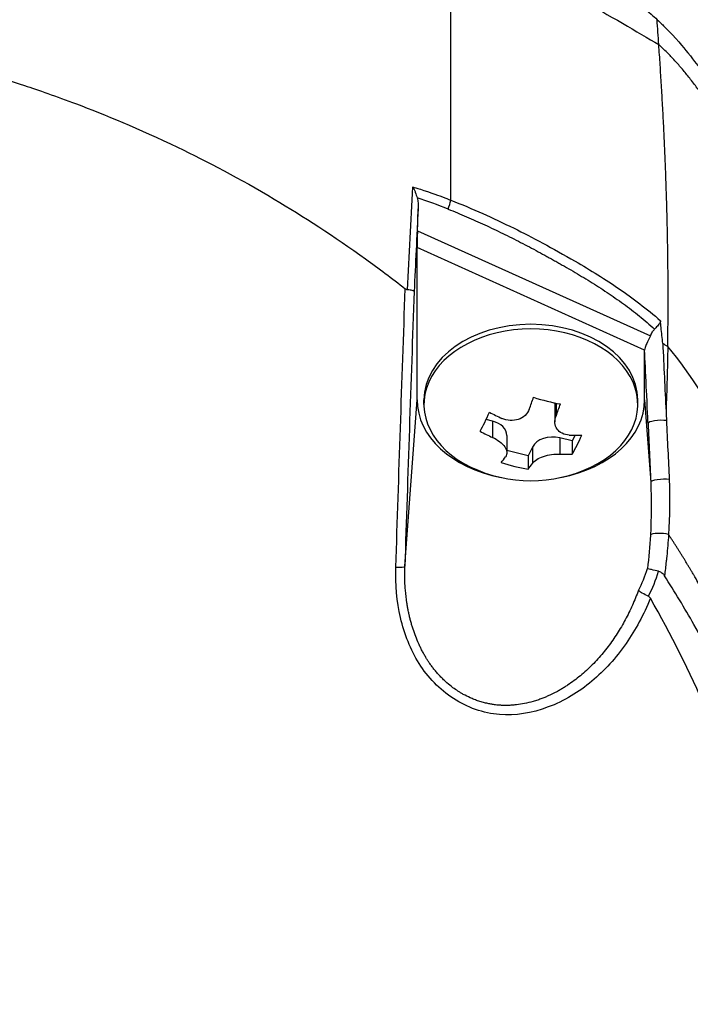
# Model space of a CAD drawing. Header units: millimetres. Extents: x 0 to 4378, y 0 to 2376.
# Tile 41 of 229: x 832 to 862, y 843 to 887. Entities that reach past the tile are written whole.
import ezdxf

# ---------------------------------------------------------------- set-up
doc = ezdxf.new("R2010")
doc.units = ezdxf.units.MM
doc.header["$LTSCALE"] = 0.2

# ---------------------------------------------------------------- blocks, each defined once
blk = doc.blocks.new('A$Cf49f56b7')
for p, q in [((35.481, 218.988), (35.481, 230.817)), ((34.013, 217.645), (34.045, 218.605)), ((35.847, 218.397), (35.847, 218.397)), ((35.88, 218.383), (35.88, 218.383)), ((36.474, 218.126), (36.474, 218.126)), ((34.013, 217.645), (44.253, 213.015)), ((38.235, 217.292), (38.235, 217.292)), ((44, 212.387), (34, 216.909)), ((34, 210.205), (34, 216.909)), ((41, 215.777), (41, 215.777)), ((43.046, 214.446), (43.046, 214.446)), ((43.081, 214.421), (43.081, 214.421)), ((43.119, 214.393), (43.119, 214.393)), ((43.298, 214.26), (43.298, 214.26)), ((44, 210.205), (44, 212.378)), ((33.458, 202.888), (34, 210.205)), ((34.3, 210.001), (34.3, 210.205)), ((40.11, 210.061), (40.11, 209.504)), ((43.7, 210.001), (43.7, 210.205)), ((44, 210.205), (44.268, 206.586)), ((40.057, 210), (40.057, 209.236)), ((37.314, 209.27), (37.031, 209.34)), ((37.314, 209.27), (37.314, 208.554)), ((37.943, 208.643), (37.943, 207.879)), ((40.821, 208.4), (40.271, 208.536)), ((40.271, 208.536), (40.271, 207.821)), ((40.945, 208.65), (40.821, 208.4)), ((40.821, 208.4), (40.821, 207.817)), ((38.88, 207.74), (37.943, 207.972)), ((39.073, 208.129), (38.88, 207.74)), ((39.073, 208.129), (39.073, 207.414)), ((38.88, 207.74), (38.88, 207.157)), ((43.955, 202.308), (43.955, 202.308)), ((44.021, 201.636), (44.021, 201.636)), ((44.071, 201.053), (44.071, 201.053))]:
    blk.add_line(p, q)
blk.add_arc((39, 212.751), 6.1, 244.3547, 295.6453)
for centre, major_axis, ratio, start_param, end_param in [((-141.513, 189.396), (-127.011, -154.839), 0.882809, 2.389302, 2.395129), ((35.604, 219.007), (0.499, -0.024), 0.737349, 1.85579, 1.855825), ((35.001, 218.723), (0.373, 0.928), 0.383101, 4.728495, 5.150722), ((43.513, 89.357), (15.035, 405.713), 0.037007, 1.247948, 1.257366), ((34.052, 217.592), (-0.033, -1.082), 0.037512, 4.664319, 5.396898), ((38.27, 217.67), (0.056, -0.497), 0.111829, 0.493817, 0.493981), ((39, 210.205), (-4.7, 0), 0.707107, 3.141593, 6.283185), ((39, 210.001), (-4.7, 0), 0.707107, 2.167258, 7.25752), ((-20.581, 192.866), (13.917, 87.968), 0.732491, 5.053501, 5.061679), ((30.902, 209.792), (-22.678, 8.386), 0.359308, 4.179456, 4.191671), ((39, 210.205), (-5, 0), 0.707107, 0, 1.305249), ((38.409, 212.897), (-1.461, -5.889), 0.234106, 1.075561, 1.176608), ((39.712, 214.185), (-5.114, 2.537), 0.667229, 1.780515, 2.000512), ((40.997, 210), (-0.94, 0), 0.707107, 6.176924, 6.283185), ((39, 210.205), (5, 0), 0.707107, 4.977936, 6.283185), ((36.971, 213.254), (-1.375, -5.541), 0.234106, 0.704407, 0.924405), ((39.207, 213.169), (-5.435, 2.697), 0.667229, 1.528312, 1.629358), ((39.591, 212.604), (1.461, 5.889), 0.234106, 4.217154, 4.3182), ((37.003, 208.643), (0.94, 0), 0.707107, 0, 1.233353), ((44.649, 209.185), (0.499, 0.023), 0.238921, 0.886264, 3.103419), ((38.793, 212.333), (5.435, -2.697), 0.667229, 4.669905, 4.770951), ((39.96, 207.909), (-0.94, 0), 0.707107, 4.374946, 5.945742), ((39.207, 213.169), (-5.435, 2.697), 0.667229, 2.151669, 2.252715), ((41.029, 212.247), (1.375, 5.541), 0.234106, 3.846, 4.065997), ((38.409, 212.897), (-1.461, -5.889), 0.234106, 0.452205, 0.553251), ((38.288, 211.316), (5.114, -2.537), 0.667229, 4.922107, 5.142105), ((38.793, 212.333), (5.435, -2.697), 0.667229, 5.293261, 5.394308), ((39.591, 212.604), (1.461, 5.889), 0.234106, 3.593797, 3.694844), ((44.768, 206.604), (-0.499, -0.023), 0.214758, 4.022681, 6.245284), ((44.74, 204.195), (-0.499, 0.032), 0.272132, 4.049262, 6.084783), ((32.958, 202.906), (0.5, -0.016), 0.12447, 4.92874, 6.245879), ((-55.779, 253.06), (99.542, -51.165), 0.223913, 6.280193, 6.321434), ((-70.346, 258.525), (114.589, -56.806), 0.21504, 6.276967, 6.32014)]:
    blk.add_ellipse(centre, major_axis=major_axis, ratio=ratio, start_param=start_param, end_param=end_param)
for points, knots in [([(48.319, 135.426), (49.814, 136.616), (51.029, 137.679), (52.019, 138.574), (52.14, 138.684), (52.259, 138.791), (52.374, 138.896), (54.224, 140.591), (55.208, 141.626), (55.491, 141.917), (56.565, 143.018), (58.122, 144.669), (59.98, 146.941), (60.856, 148.012), (61.58, 148.955), (62.177, 149.759), (62.96, 150.813), (63.527, 151.628), (63.913, 152.192), (66.355, 155.763), (68.437, 159.453), (70.185, 163.219), (70.864, 164.683), (71.691, 166.579), (72.559, 168.922), (73.278, 170.864), (73.742, 172.335), (74.042, 173.321), (74.266, 174.057), (74.398, 174.523), (74.453, 174.716), (74.928, 176.385), (75.149, 177.366), (75.213, 177.641), (75.297, 178.001), (75.377, 178.36), (75.452, 178.716), (75.48, 178.848), (75.507, 178.98), (75.534, 179.111), (75.69, 179.876), (75.773, 180.369), (75.809, 180.585), (75.847, 180.805), (75.885, 181.045), (75.924, 181.304), (76.019, 181.933), (76.114, 182.677), (76.189, 183.537), (76.305, 184.879), (76.318, 185.866), (76.318, 186.496), (76.318, 187.142), (76.304, 188.134), (76.189, 189.469), (76.109, 190.392), (76.01, 191.138), (75.925, 191.706), (75.881, 191.994), (75.842, 192.236), (75.809, 192.433), (75.705, 193.052), (75.585, 193.672), (75.453, 194.293), (75.376, 194.654), (75.295, 195.015), (75.211, 195.376), (75.035, 196.13), (74.908, 196.617), (74.849, 196.843), (74.724, 197.322), (74.591, 197.809), (74.451, 198.304), (74.319, 198.767), (74.183, 199.229), (74.042, 199.691), (73.593, 201.166), (73.098, 202.635), (72.557, 204.096), (71.846, 206.013), (71.056, 207.916), (70.182, 209.799), (68.435, 213.565), (66.352, 217.256), (63.908, 220.827), (63.365, 221.621), (62.79, 222.429), (62.179, 223.251), (61.491, 224.178), (60.758, 225.121), (59.975, 226.079), (57.92, 228.592), (56.336, 230.23), (55.486, 231.102), (54.487, 232.125), (53.45, 233.131), (52.374, 234.116), (50.023, 236.267), (47.487, 238.321), (44.762, 240.244), (42.244, 242.021), (39.97, 243.404), (38.068, 244.474), (34.947, 246.232), (32.852, 247.165), (32.062, 247.524), (31.856, 247.617), (31.737, 247.671), (31.706, 247.685), (28.152, 249.28), (24.396, 250.646), (20.469, 251.719), (19.916, 251.87), (19.359, 252.016), (18.799, 252.155), (16.976, 252.609), (15.438, 252.923), (14.216, 253.149), (13.008, 253.373), (11.788, 253.569), (10.56, 253.736), (10.221, 253.783), (9.881, 253.826), (9.541, 253.868), (5.305, 254.387), (2.227, 254.438), (0.402, 254.447), (0.26, 254.447), (0.126, 254.448), (0, 254.448)], [-0.804244, -0.804244, -0.804244, -0.804244, -0.7867787, -0.7867787, -0.7867787, -0.7846306, -0.7846306, -0.7846306, -0.75, -0.75, -0.75, -0.71875, -0.71875, -0.71875, -0.7052239, -0.7052239, -0.7052239, -0.6875, -0.6875, -0.6875, -0.625, -0.625, -0.625, -0.59375, -0.59375, -0.59375, -0.5758637, -0.5758637, -0.5758637, -0.5625, -0.5625, -0.5625, -0.546875, -0.546875, -0.546875, -0.5411757, -0.5411757, -0.5411757, -0.5390625, -0.5390625, -0.5390625, -0.53125, -0.53125, -0.53125, -0.5266987, -0.5266987, -0.5266987, -0.515625, -0.515625, -0.515625, -0.5, -0.5, -0.5, -0.484375, -0.484375, -0.484375, -0.4739987, -0.4739987, -0.4739987, -0.46875, -0.46875, -0.46875, -0.4588678, -0.4588678, -0.4588678, -0.453125, -0.453125, -0.453125, -0.4453125, -0.4453125, -0.4453125, -0.4375, -0.4375, -0.4375, -0.4300483, -0.4300483, -0.4300483, -0.40625, -0.40625, -0.40625, -0.375, -0.375, -0.375, -0.3125, -0.3125, -0.3125, -0.2978036, -0.2978036, -0.2978036, -0.28125, -0.28125, -0.28125, -0.25, -0.25, -0.25, -0.2303717, -0.2303717, -0.2303717, -0.1875, -0.1875, -0.1875, -0.1671318, -0.1671318, -0.1671318, -0.1337093, -0.1337093, -0.1337093, -0.125, -0.125, -0.125, -0.0780464, -0.0780464, -0.0780464, -0.0714286, -0.0714286, -0.0714286, -0.0535714, -0.0535714, -0.0535714, -0.039579, -0.039579, -0.039579, -0.0357143, -0.0357143, -0.0357143, -0.0025653, -0.0025653, -0.0025653, 0, 0, 0, 0]), ([(35.481, 232.446), (36.407, 232.005), (37.304, 231.535), (38.185, 231.049), (38.424, 230.918), (38.776, 230.723), (39.238, 230.462), (39.378, 230.383), (39.518, 230.304), (39.657, 230.224), (40.04, 230.006), (40.423, 229.789), (40.804, 229.568), (40.895, 229.515), (41.222, 229.33), (41.775, 228.99), (42.184, 228.738), (42.501, 228.528), (42.73, 228.371), (43.264, 228.007), (43.783, 227.613), (44.284, 227.173), (44.375, 227.093), (44.465, 227.011), (44.554, 226.927)], [0.0000201, 0.0000201, 0.0000201, 0.0000201, 0.2857143, 0.2857143, 0.2857143, 0.4, 0.4, 0.4, 0.4457982, 0.4457982, 0.4457982, 0.5714286, 0.5714286, 0.5714286, 0.6785714, 0.6785714, 0.6785714, 0.7857143, 0.7857143, 0.7857143, 0.9669132, 0.9669132, 0.9669132, 0.9999998, 0.9999998, 0.9999998, 0.9999998]), ([(35.481, 230.817), (36.013, 230.572), (36.613, 230.277), (37.25, 229.951), (39.714, 228.688), (42.742, 226.954), (44.625, 225.83)], [0.0000136, 0.0000136, 0.0000136, 0.0000136, 0.2054732, 0.2054732, 0.2054732, 1, 1, 1, 1]), ([(44.554, 226.927), (44.715, 226.78), (44.826, 226.669), (44.892, 226.603), (45.374, 226.118), (45.698, 225.723), (45.902, 225.469), (46.21, 225.085), (46.394, 224.833), (46.471, 224.73), (46.657, 224.48), (46.874, 224.181), (47.121, 223.833), (47.513, 223.28), (47.753, 222.928), (47.852, 222.786), (47.904, 222.71), (47.956, 222.635), (48.007, 222.56), (48.088, 222.443), (48.169, 222.325), (48.249, 222.206), (48.3, 222.131), (48.44, 221.926), (48.665, 221.588), (48.905, 221.228), (49.201, 220.777), (49.548, 220.232), (49.869, 219.729), (50.184, 219.223), (50.493, 218.713), (50.652, 218.453), (50.894, 218.05), (51.215, 217.502), (51.565, 216.902), (52.008, 216.128), (52.526, 215.171), (53.731, 212.944), (54.395, 211.502), (54.668, 210.917), (55.305, 209.551), (55.903, 208.167), (56.458, 206.766), (56.572, 206.478), (56.684, 206.19), (56.795, 205.901), (57.133, 205.014), (57.749, 203.388), (58.475, 200.976), (59.022, 199.16), (59.494, 197.322), (59.884, 195.468), (59.891, 195.433), (59.899, 195.398), (59.906, 195.363), (60.222, 193.849), (60.589, 191.855), (60.875, 189.369), (61.186, 186.668), (61.256, 184.722), (61.287, 183.554), (61.297, 183.197), (61.301, 182.912), (61.304, 182.699), (61.315, 181.794), (61.318, 180.377), (61.197, 178.454), (61.056, 176.222), (60.78, 173.997), (60.361, 171.798), (60.355, 171.769), (60.349, 171.739), (60.344, 171.709), (59.977, 169.806), (59.512, 167.92), (58.957, 166.061), (58.375, 164.111), (57.693, 162.19), (56.922, 160.304), (56.91, 160.276), (56.899, 160.249), (56.887, 160.221), (56.251, 158.673), (55.55, 157.15), (54.787, 155.657), (54.658, 155.405), (53.911, 153.836), (52.223, 151.13), (50.296, 148.041), (48.092, 145.118), (45.637, 142.408), (45.14, 141.86), (44.521, 141.195), (43.763, 140.43), (43.022, 139.683), (42.149, 138.84), (41.123, 137.924), (37.429, 134.624), (33.315, 131.771), (28.907, 129.449), (27.235, 128.568), (25.521, 127.763), (23.771, 127.04), (23.215, 126.81), (22.654, 126.588), (22.091, 126.374), (21.07, 125.988), (18.732, 125.083), (14.935, 124.149), (13.96, 123.909), (13.024, 123.703), (12.128, 123.526), (7.315, 122.573), (3.7, 122.402), (1.418, 122.351), (0.895, 122.339), (0.441, 122.336), (0.057, 122.335)], [0.0000004, 0.0000004, 0.0000004, 0.0000004, 0.0285714, 0.0285714, 0.0285714, 0.0714286, 0.0714286, 0.0714286, 0.0892857, 0.0892857, 0.0892857, 0.1071429, 0.1071429, 0.1071429, 0.125, 0.125, 0.125, 0.1284736, 0.1284736, 0.1284736, 0.1339286, 0.1339286, 0.1339286, 0.1428571, 0.1428571, 0.1428571, 0.1607143, 0.1607143, 0.1607143, 0.1785714, 0.1785714, 0.1785714, 0.1956232, 0.1956232, 0.1956232, 0.2142857, 0.2142857, 0.2142857, 0.25, 0.25, 0.25, 0.2796252, 0.2796252, 0.2796252, 0.2857143, 0.2857143, 0.2857143, 0.3163265, 0.3163265, 0.3163265, 0.3469388, 0.3469388, 0.3469388, 0.3476324, 0.3476324, 0.3476324, 0.377551, 0.377551, 0.377551, 0.4010005, 0.4010005, 0.4010005, 0.4081633, 0.4081633, 0.4081633, 0.4265306, 0.4265306, 0.4265306, 0.4540816, 0.4540816, 0.4540816, 0.4544339, 0.4544339, 0.4544339, 0.4770408, 0.4770408, 0.4770408, 0.4996669, 0.4996669, 0.4996669, 0.5, 0.5, 0.5, 0.5178571, 0.5178571, 0.5178571, 0.5357143, 0.5357143, 0.5357143, 0.5714286, 0.5714286, 0.5714286, 0.5985301, 0.5985301, 0.5985301, 0.625, 0.625, 0.625, 0.75, 0.75, 0.75, 0.7974141, 0.7974141, 0.7974141, 0.8125, 0.8125, 0.8125, 0.875, 0.875, 0.875, 0.8914403, 0.8914403, 0.8914403, 0.9797679, 0.9797679, 0.9797679, 1, 1, 1, 1]), ([(-33.473, 215.019), (-33.407, 215.071), (-32.847, 215.528), (-31.742, 216.329), (-30.973, 216.887), (-29.94, 217.608), (-28.604, 218.441), (-28.313, 218.622), (-28.023, 218.8), (-27.732, 218.973), (-26.303, 219.827), (-24.883, 220.586), (-23.488, 221.261), (-23.453, 221.278), (-23.417, 221.295), (-23.382, 221.312), (-21.966, 221.993), (-20.518, 222.615), (-19.045, 223.177), (-18.643, 223.33), (-18.24, 223.478), (-17.835, 223.622), (-17.822, 223.626), (-16.884, 223.987), (-14.967, 224.556), (-14.796, 224.607), (-14.62, 224.658), (-14.439, 224.71), (-13.728, 224.913), (-12.936, 225.125), (-12.063, 225.335), (-11.056, 225.577), (-10.268, 225.739), (-9.708, 225.849), (-9.122, 225.964), (-8.786, 226.023), (-8.701, 226.038), (-8.238, 226.12), (-7.773, 226.198), (-7.307, 226.269), (-6.637, 226.372), (-5.964, 226.462), (-5.289, 226.541), (-5.193, 226.552), (-5.059, 226.567), (-4.889, 226.585), (-4.393, 226.638), (-3.584, 226.721), (-2.457, 226.785), (-2.258, 226.796), (-2.049, 226.807), (-1.83, 226.816), (-1.635, 226.825), (-1.438, 226.832), (-1.238, 226.838), (-0.841, 226.85), (-0.435, 226.856), (-0.017, 226.857), (0.38, 226.858), (0.787, 226.853), (1.203, 226.841), (1.355, 226.837), (1.508, 226.832), (1.663, 226.827), (1.931, 226.817), (2.184, 226.805), (2.423, 226.792), (3.581, 226.729), (4.391, 226.646), (4.855, 226.598), (4.975, 226.586), (5.072, 226.575), (5.146, 226.567), (5.858, 226.488), (6.567, 226.395), (7.274, 226.289), (7.713, 226.223), (8.151, 226.151), (8.588, 226.075), (8.633, 226.067), (8.997, 226.006), (9.676, 225.874), (10.232, 225.766), (10.998, 225.61), (11.969, 225.381), (12.599, 225.231), (13.415, 225.028), (14.41, 224.746), (14.689, 224.666), (14.983, 224.581), (15.29, 224.488), (15.599, 224.395), (16.082, 224.248), (16.733, 224.033), (17.348, 223.83), (18.113, 223.566), (19.02, 223.223), (20.252, 222.756), (21.748, 222.143), (23.468, 221.315), (24.767, 220.69), (26.193, 219.942), (27.718, 219.037), (28.995, 218.278), (30.342, 217.408), (31.734, 216.404), (32.307, 215.99), (32.888, 215.554), (33.475, 215.094)], [0, 0, 0, 0, 0.049153, 0.049153, 0.049153, 0.083333, 0.083333, 0.083333, 0.097112, 0.097112, 0.097112, 0.164941, 0.164941, 0.164941, 0.166667, 0.166667, 0.166667, 0.23215, 0.23215, 0.23215, 0.25, 0.25, 0.25, 0.291667, 0.291667, 0.291667, 0.300119, 0.300119, 0.300119, 0.333333, 0.333333, 0.333333, 0.356595, 0.356595, 0.356595, 0.380952, 0.380952, 0.380952, 0.400465, 0.400465, 0.400465, 0.428571, 0.428571, 0.428571, 0.43936, 0.43936, 0.43936, 0.470659, 0.470659, 0.470659, 0.47619, 0.47619, 0.47619, 0.48476, 0.48476, 0.48476, 0.501735, 0.501735, 0.501735, 0.517903, 0.517903, 0.517903, 0.52381, 0.52381, 0.52381, 0.530496, 0.530496, 0.530496, 0.562996, 0.562996, 0.562996, 0.571429, 0.571429, 0.571429, 0.600812, 0.600812, 0.600812, 0.619048, 0.619048, 0.619048, 0.645252, 0.645252, 0.645252, 0.666667, 0.666667, 0.666667, 0.703844, 0.703844, 0.703844, 0.714286, 0.714286, 0.714286, 0.767745, 0.767745, 0.767745, 0.81824, 0.81824, 0.81824, 0.886861, 0.886861, 0.886861, 0.938687, 0.938687, 0.938687, 0.982109, 0.982109, 0.982109, 1, 1, 1, 1]), ([(45.019, 212.55), (45.027, 213.09), (45.032, 213.634), (45.034, 214.186), (45.035, 214.492), (45.035, 214.799), (45.034, 215.053), (45.034, 215.307), (45.032, 215.507), (45.031, 215.73), (45.03, 215.841), (45.029, 215.959), (45.028, 216.073), (45.026, 216.188), (45.025, 216.3), (45.024, 216.413), (45.022, 216.526), (45.021, 216.639), (45.019, 216.752), (45.017, 216.922), (45.014, 217.091), (45.011, 217.261), (45.008, 217.43), (45.004, 217.599), (45.001, 217.769), (44.997, 217.938), (44.993, 218.107), (44.989, 218.276), (44.985, 218.417), (44.981, 218.558), (44.978, 218.699), (44.974, 218.839), (44.97, 218.98), (44.965, 219.121), (44.961, 219.261), (44.956, 219.402), (44.952, 219.543), (44.947, 219.697), (44.941, 219.851), (44.936, 220.006), (44.93, 220.16), (44.924, 220.315), (44.918, 220.469), (44.912, 220.623), (44.906, 220.778), (44.9, 220.932), (44.894, 221.079), (44.887, 221.226), (44.881, 221.373), (44.874, 221.52), (44.867, 221.667), (44.861, 221.814), (44.854, 221.961), (44.846, 222.108), (44.839, 222.255), (44.832, 222.405), (44.824, 222.555), (44.816, 222.705), (44.808, 222.856), (44.8, 223.006), (44.792, 223.156), (44.784, 223.306), (44.775, 223.456), (44.767, 223.606), (44.758, 223.754), (44.749, 223.902), (44.741, 224.05), (44.732, 224.198), (44.723, 224.346), (44.713, 224.494), (44.704, 224.642), (44.695, 224.79), (44.685, 224.938), (44.666, 225.236), (44.646, 225.533), (44.625, 225.83)], [0, 0, 0, 0, 0.0964194, 0.0964194, 0.0964194, 0.1498066, 0.1498066, 0.1498066, 0.2031938, 0.2031938, 0.2031938, 0.2298874, 0.2298874, 0.2298874, 0.256581, 0.256581, 0.256581, 0.2832746, 0.2832746, 0.2832746, 0.3232355, 0.3232355, 0.3232355, 0.3631964, 0.3631964, 0.3631964, 0.4031573, 0.4031573, 0.4031573, 0.4364096, 0.4364096, 0.4364096, 0.4696618, 0.4696618, 0.4696618, 0.5029141, 0.5029141, 0.5029141, 0.5394497, 0.5394497, 0.5394497, 0.5759854, 0.5759854, 0.5759854, 0.612521, 0.612521, 0.612521, 0.6473477, 0.6473477, 0.6473477, 0.6821745, 0.6821745, 0.6821745, 0.7170012, 0.7170012, 0.7170012, 0.7526185, 0.7526185, 0.7526185, 0.7882359, 0.7882359, 0.7882359, 0.8238532, 0.8238532, 0.8238532, 0.8590145, 0.8590145, 0.8590145, 0.8941758, 0.8941758, 0.8941758, 0.9293371, 0.9293371, 0.9293371, 1, 1, 1, 1]), ([(33.81, 219.572), (33.81, 219.571), (33.812, 219.568), (33.823, 219.546), (33.843, 219.506), (33.885, 219.414), (33.902, 219.375), (33.95, 219.255), (33.978, 219.173), (34, 219.092)], [-0.00015855, -0.00015855, -0.00015855, -0.00015855, 0, 0, 0.00750952, 0.00750952, 0.01317093, 0.01317093, 0.02454481, 0.02454481, 0.02454481, 0.02454481]), ([(33.81, 219.572), (33.828, 219.566), (34.111, 219.488), (34.652, 219.299), (34.986, 219.183), (35.261, 219.076), (35.481, 218.988)], [-0.9999928, -0.9999928, -0.9999928, -0.9999928, -0.5, -0.5, -0.5, 0, 0, 0, 0]), ([(34, 219.092), (34.019, 219.02), (34.031, 218.943), (34.046, 218.781), (34.047, 218.692), (34.045, 218.605)], [0.000001, 0.000001, 0.000001, 0.000001, 0.02294588, 0.02294588, 0.04925693, 0.04925693, 0.04925693, 0.04925693]), ([(35.481, 218.988), (35.939, 218.808), (36.415, 218.608), (36.883, 218.399), (37.316, 218.206), (37.777, 217.989), (38.26, 217.751), (39.042, 217.364), (39.957, 216.881), (40.944, 216.308), (41.63, 215.909), (42.284, 215.501), (42.881, 215.091), (43.467, 214.688), (44.101, 214.214), (44.698, 213.689)], [0, 0, 0, 0, 0.142857, 0.142857, 0.142857, 0.285714, 0.285714, 0.285714, 0.571429, 0.571429, 0.571429, 0.785714, 0.785714, 0.785714, 1, 1, 1, 1]), ([(35.362, 218.596), (35.633, 218.487), (36.173, 218.262), (36.973, 217.905), (37.765, 217.529), (38.418, 217.201), (38.937, 216.931), (39.324, 216.724), (39.645, 216.549), (39.901, 216.407), (40.093, 216.3), (40.284, 216.192), (40.538, 216.047), (40.855, 215.863), (41.233, 215.639), (41.733, 215.333), (42.35, 214.937), (43.073, 214.435), (43.774, 213.9), (44.223, 213.519), (44.442, 213.321)], [0, 0, 0, 0, 0.094785, 0.18958, 0.28439, 0.37921, 0.426621, 0.474028, 0.52143, 0.545128, 0.568823, 0.592519, 0.616223, 0.663648, 0.711082, 0.758512, 0.853322, 0.948046, 1.04272, 1.137469, 1.137469, 1.137469, 1.137469]), ([(33.578, 215.047), (33.561, 215.049), (33.544, 215.054), (33.509, 215.069), (33.491, 215.081), (33.475, 215.094)], [0.00000099, 0.00000099, 0.00000099, 0.00000099, 0.00577902, 0.00577902, 0.01216888, 0.01216888, 0.01216888, 0.01216888]), ([(33.866, 214.978), (33.866, 214.978), (33.866, 214.978), (33.864, 214.984), (33.857, 214.99), (33.83, 215.002), (33.81, 215.009), (33.759, 215.021), (33.728, 215.027), (33.658, 215.038), (33.619, 215.042), (33.578, 215.047)], [-0.00029029, -0.00029029, -0.00029029, -0.00029029, 0, 0, 0.01344781, 0.01344781, 0.02760524, 0.02760524, 0.04173847, 0.04173847, 0.0554912, 0.0554912, 0.0554912, 0.0554912]), ([(44.698, 213.689), (44.699, 213.676), (44.699, 213.672), (44.699, 213.664), (44.698, 213.658), (44.697, 213.642), (44.694, 213.632), (44.677, 213.583), (44.644, 213.542), (44.559, 213.443), (44.504, 213.386), (44.442, 213.321)], [-0.06521212, -0.06521212, -0.06521212, -0.06521212, -0.06307352, -0.06307352, -0.05996648, -0.05996648, -0.05346033, -0.05346033, -0.02742539, -0.02742539, 0, 0, 0, 0]), ([(44.253, 213.015), (44.28, 213.077), (44.311, 213.139), (44.375, 213.24), (44.406, 213.284), (44.442, 213.321)], [0.00002868, 0.00002868, 0.00002868, 0.00002868, 0.02033037, 0.02033037, 0.03597654, 0.03597654, 0.03597654, 0.03597654]), ([(44.253, 213.015), (44.204, 212.901), (44.143, 212.791), (44.064, 212.624), (44.039, 212.567), (44.009, 212.469), (44.001, 212.427), (44, 212.387)], [-0.07588109, -0.07588109, -0.07588109, -0.07588109, -0.03787414, -0.03787414, -0.01696139, -0.01696139, -0.00000125, -0.00000125, -0.00000125, -0.00000125]), ([(0.102, 124.954), (0.112, 124.954), (0.122, 124.954), (0.132, 124.954), (3.823, 124.964), (7.505, 125.378), (11.112, 126.114), (14.719, 126.85), (18.252, 127.922), (21.643, 129.315), (23.263, 129.98), (24.851, 130.718), (26.4, 131.525), (27.949, 132.333), (29.459, 133.209), (30.924, 134.151), (31.331, 134.413), (31.734, 134.679), (32.134, 134.951), (32.454, 135.169), (32.772, 135.389), (33.088, 135.613), (33.797, 136.117), (34.494, 136.636), (35.179, 137.171), (36.547, 138.241), (37.864, 139.371), (39.121, 140.557), (39.354, 140.777), (39.584, 140.998), (39.813, 141.222), (40.202, 141.602), (40.585, 141.987), (40.961, 142.378), (41.56, 142.998), (42.142, 143.632), (42.709, 144.278), (43.843, 145.57), (44.913, 146.912), (45.917, 148.299), (46.009, 148.427), (46.102, 148.556), (46.193, 148.685), (47.093, 149.951), (47.937, 151.254), (48.723, 152.588), (49.589, 154.058), (50.384, 155.567), (51.104, 157.109), (51.799, 158.599), (52.428, 160.116), (52.983, 161.658), (53.524, 163.159), (53.996, 164.683), (54.393, 166.229), (54.405, 166.272), (54.415, 166.314), (54.426, 166.357), (54.831, 167.947), (55.158, 169.559), (55.406, 171.178), (55.641, 172.71), (55.806, 174.247), (55.901, 175.777), (56.057, 178.29), (56.024, 180.782), (55.826, 183.259), (55.773, 183.927), (55.707, 184.594), (55.63, 185.26), (55.615, 185.388), (55.6, 185.517), (55.584, 185.645), (55.487, 186.439), (55.373, 187.231), (55.243, 188.021), (54.852, 190.391), (54.313, 192.74), (53.627, 195.044), (52.701, 198.157), (51.516, 201.201), (50.083, 204.141), (49.367, 205.611), (48.599, 207.056), (47.754, 208.461), (46.908, 209.866), (46.069, 211.318), (45.019, 212.55)], [0, 0, 0, 0, 0.0002405, 0.0002405, 0.0002405, 0.087999, 0.087999, 0.087999, 0.1757575, 0.1757575, 0.1757575, 0.2176964, 0.2176964, 0.2176964, 0.2596353, 0.2596353, 0.2596353, 0.2712771, 0.2712771, 0.2712771, 0.2806048, 0.2806048, 0.2806048, 0.3015742, 0.3015742, 0.3015742, 0.3435132, 0.3435132, 0.3435132, 0.3512745, 0.3512745, 0.3512745, 0.3644826, 0.3644826, 0.3644826, 0.3854521, 0.3854521, 0.3854521, 0.427391, 0.427391, 0.427391, 0.4312716, 0.4312716, 0.4312716, 0.46933, 0.46933, 0.46933, 0.5112689, 0.5112689, 0.5112689, 0.5518142, 0.5518142, 0.5518142, 0.591266, 0.591266, 0.591266, 0.5923596, 0.5923596, 0.5923596, 0.632905, 0.632905, 0.632905, 0.6712635, 0.6712635, 0.6712635, 0.7342684, 0.7342684, 0.7342684, 0.7512605, 0.7512605, 0.7512605, 0.754541, 0.754541, 0.754541, 0.7748137, 0.7748137, 0.7748137, 0.8356317, 0.8356317, 0.8356317, 0.917816, 0.917816, 0.917816, 0.9589081, 0.9589081, 0.9589081, 0.9999998, 0.9999998, 0.9999998, 0.9999998]), ([(44, 212.378), (44, 212.38), (44, 212.381), (44, 212.384), (44, 212.385), (44, 212.387)], [0.000000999, 0.000000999, 0.000000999, 0.000000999, 0.00058694, 0.00058694, 0.001170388, 0.001170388, 0.001170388, 0.001170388]), ([(44.15, 209.166), (44.146, 209.253), (44.122, 209.791), (44.075, 210.775), (44.045, 211.422), (44.02, 211.956), (44, 212.378)], [-1, -1, -1, -1, -0.5, -0.5, -0.5, 0, 0, 0, 0]), ([(38.927, 209.798), (38.889, 209.699), (38.826, 209.601), (38.659, 209.443), (38.555, 209.382), (38.34, 209.309), (38.215, 209.292), (37.964, 209.308), (37.838, 209.342), (37.729, 209.391)], [-0.1437022, -0.1437022, -0.1437022, -0.1437022, -0.1077767, -0.1077767, -0.0718511, -0.0718511, -0.0359256, -0.0359256, 0, 0, 0, 0]), ([(40.686, 208.657), (40.577, 208.662), (40.466, 208.688), (40.279, 208.78), (40.202, 208.847), (40.098, 209), (40.065, 209.094), (40.052, 209.297), (40.072, 209.405), (40.11, 209.504)], [-0.5881822, -0.5881822, -0.5881822, -0.5881822, -0.5522567, -0.5522567, -0.5163311, -0.5163311, -0.4804056, -0.4804056, -0.44448, -0.44448, -0.44448, -0.44448]), ([(37.314, 208.554), (37.423, 208.505), (37.534, 208.442), (37.721, 208.298), (37.798, 208.218), (37.902, 208.066), (37.935, 207.984), (37.948, 207.832), (37.928, 207.762), (37.89, 207.707)], [-0.2938438, -0.2938438, -0.2938438, -0.2938438, -0.2579182, -0.2579182, -0.2219927, -0.2219927, -0.1860671, -0.1860671, -0.1501416, -0.1501416, -0.1501416, -0.1501416]), ([(39.073, 207.414), (39.111, 207.469), (39.174, 207.528), (39.341, 207.635), (39.445, 207.683), (39.66, 207.756), (39.785, 207.786), (40.036, 207.821), (40.162, 207.826), (40.271, 207.821)], [-0.4380406, -0.4380406, -0.4380406, -0.4380406, -0.4021151, -0.4021151, -0.3661895, -0.3661895, -0.330264, -0.330264, -0.2943384, -0.2943384, -0.2943384, -0.2943384]), ([(45.054, 204.283), (45.052, 204.239), (45.049, 204.195), (45.046, 204.151), (45.024, 203.842), (44.997, 203.532), (44.964, 203.222), (44.963, 203.214), (44.962, 203.206), (44.962, 203.198), (44.959, 203.175), (44.957, 203.152), (44.954, 203.129), (44.953, 203.118), (44.952, 203.107), (44.95, 203.096), (44.927, 202.887), (44.902, 202.68), (44.873, 202.472)], [0, 0, 0, 0, 0.07278, 0.07278, 0.07278, 0.586627, 0.586627, 0.586627, 0.599744, 0.599744, 0.599744, 0.63799, 0.63799, 0.63799, 0.655952, 0.655952, 0.655952, 1, 1, 1, 1]), ([(44.253, 201.482), (43.963, 200.754), (43.605, 200.091), (43.189, 199.493), (42.742, 198.85), (42.238, 198.299), (41.687, 197.836), (41.395, 197.59), (41.089, 197.373), (40.772, 197.184), (40.442, 196.987), (40.106, 196.825), (39.767, 196.698), (39.029, 196.419), (38.31, 196.312), (37.62, 196.366), (37.261, 196.394), (36.91, 196.47), (36.564, 196.592), (36.227, 196.71), (35.905, 196.87), (35.598, 197.069), (35.294, 197.266), (35.014, 197.496), (34.759, 197.757), (34.501, 198.02), (34.277, 198.305), (34.086, 198.613), (33.706, 199.223), (33.438, 199.893), (33.268, 200.629), (33.104, 201.339), (33.039, 202.075), (33.064, 202.842)], [0.0000002, 0.0000002, 0.0000002, 0.0000002, 0.125, 0.125, 0.125, 0.25, 0.25, 0.25, 0.3125, 0.3125, 0.3125, 0.375, 0.375, 0.375, 0.5, 0.5, 0.5, 0.5625, 0.5625, 0.5625, 0.625, 0.625, 0.625, 0.6875, 0.6875, 0.6875, 0.75, 0.75, 0.75, 0.875, 0.875, 0.875, 1, 1, 1, 1]), ([(43.729, 201.829), (43.648, 201.607), (43.471, 201.169), (43.159, 200.534), (42.802, 199.924), (42.466, 199.442), (42.175, 199.075), (41.944, 198.808), (41.701, 198.551), (41.446, 198.305), (41.18, 198.072), (40.904, 197.854), (40.666, 197.686), (40.471, 197.56), (40.322, 197.47), (40.178, 197.389), (40.046, 197.319), (39.921, 197.257), (39.792, 197.196), (39.644, 197.132), (39.478, 197.066), (39.294, 197), (39.039, 196.921), (38.731, 196.846), (38.433, 196.799), (38.207, 196.777), (38.039, 196.767), (37.899, 196.765), (37.789, 196.767), (37.713, 196.77), (37.644, 196.774), (37.555, 196.78), (37.433, 196.793), (37.274, 196.816), (37.099, 196.849), (36.908, 196.895), (36.71, 196.954), (36.517, 197.024), (36.288, 197.12), (36.085, 197.221), (35.908, 197.324), (35.755, 197.42), (35.553, 197.56), (35.343, 197.729), (35.156, 197.901), (35.007, 198.051), (34.866, 198.207), (34.741, 198.359), (34.632, 198.502), (34.537, 198.636), (34.468, 198.741), (34.418, 198.82), (34.381, 198.881), (34.341, 198.948), (34.285, 199.047), (34.217, 199.172), (34.14, 199.325), (34.043, 199.532), (33.933, 199.797), (33.837, 200.068), (33.768, 200.288), (33.721, 200.455), (33.685, 200.596), (33.661, 200.694), (33.648, 200.751), (33.639, 200.795), (33.625, 200.856), (33.606, 200.951), (33.578, 201.098), (33.529, 201.395), (33.484, 201.778), (33.451, 202.315), (33.45, 202.668), (33.458, 202.888)], [0, 0, 0, 0, 0.070827, 0.141622, 0.212298, 0.282826, 0.318052, 0.353467, 0.389176, 0.424892, 0.460523, 0.496004, 0.531356, 0.548995, 0.566615, 0.584223, 0.599385, 0.612159, 0.626755, 0.643181, 0.661413, 0.681438, 0.703241, 0.743454, 0.778873, 0.796391, 0.813783, 0.831055, 0.839648, 0.848213, 0.854469, 0.861183, 0.875987, 0.892624, 0.911095, 0.931405, 0.953562, 0.975364, 0.995501, 1.030779, 1.045923, 1.059393, 1.086917, 1.122409, 1.143167, 1.165947, 1.187994, 1.208321, 1.226921, 1.243785, 1.258905, 1.26581, 1.272276, 1.281018, 1.289759, 1.307238, 1.324721, 1.342212, 1.377234, 1.412331, 1.429913, 1.447516, 1.465141, 1.47396, 1.478372, 1.482785, 1.487493, 1.497362, 1.5124, 1.532615, 1.588583, 1.628919, 1.694963, 1.694963, 1.694963, 1.694963]), ([(44.616, 202.669), (44.517, 202.69), (44.402, 202.716), (44.309, 202.738), (44.273, 202.747), (44.233, 202.757), (44.198, 202.766), (44.142, 202.78), (44.133, 202.784), (44.129, 202.785)], [0.0000155, 0.0000155, 0.0000155, 0.0000155, 0.5, 0.5, 0.5, 0.75, 0.75, 0.75, 1, 1, 1, 1]), ([(0.132, 126.865), (0.418, 126.866), (0.818, 126.87), (1.332, 126.885), (1.529, 126.891), (1.743, 126.898), (1.974, 126.908), (2.12, 126.915), (2.274, 126.922), (2.434, 126.931), (2.637, 126.942), (2.85, 126.954), (3.075, 126.969), (3.392, 126.991), (3.73, 127.016), (4.089, 127.048), (4.178, 127.056), (4.266, 127.064), (4.354, 127.072), (4.783, 127.112), (5.208, 127.157), (5.631, 127.207), (6.058, 127.258), (6.482, 127.314), (6.903, 127.374), (7.273, 127.428), (7.641, 127.484), (8.006, 127.545), (8.061, 127.554), (8.115, 127.563), (8.17, 127.572), (8.294, 127.593), (8.419, 127.614), (8.543, 127.636), (8.753, 127.673), (8.964, 127.711), (9.174, 127.751), (9.594, 127.829), (10.013, 127.913), (10.431, 128.001), (10.908, 128.102), (11.384, 128.209), (11.858, 128.322), (11.926, 128.338), (12.283, 128.421), (12.924, 128.585), (13.511, 128.736), (14.336, 128.956), (15.388, 129.277), (15.467, 129.301), (15.546, 129.325), (15.627, 129.351), (15.961, 129.454), (16.287, 129.558), (16.606, 129.664), (17.021, 129.8), (17.424, 129.939), (17.815, 130.078), (18.664, 130.379), (19.459, 130.684), (20.2, 130.986), (20.608, 131.151), (20.999, 131.316), (21.375, 131.479), (21.781, 131.655), (22.168, 131.829), (22.538, 131.999), (22.667, 132.059), (22.794, 132.118), (22.919, 132.177), (23.792, 132.587), (24.598, 132.993), (25.342, 133.389), (27.149, 134.349), (28.586, 135.239), (29.7, 135.973), (30.694, 136.629), (31.665, 137.316), (32.611, 138.034), (32.837, 138.205), (33.061, 138.378), (33.284, 138.553), (33.706, 138.885), (34.139, 139.235), (34.581, 139.605), (35.194, 140.118), (35.826, 140.67), (36.47, 141.264), (36.523, 141.312), (36.575, 141.36), (36.627, 141.409), (37.106, 141.854), (37.851, 142.556), (38.812, 143.559), (39.732, 144.521), (40.852, 145.759), (42.087, 147.331), (42.224, 147.506), (42.363, 147.685), (42.503, 147.868), (42.879, 148.36), (43.237, 148.847), (43.577, 149.327), (44.075, 150.03), (44.535, 150.718), (44.962, 151.39), (45.376, 152.041), (45.757, 152.676), (46.111, 153.292), (46.591, 154.13), (47.009, 154.917), (47.375, 155.644), (47.788, 156.466), (48.134, 157.213), (48.427, 157.879), (48.607, 158.289), (48.767, 158.669), (48.91, 159.016), (48.926, 159.056), (48.942, 159.095), (48.958, 159.135), (49.012, 159.268), (49.065, 159.4), (49.117, 159.53), (49.179, 159.687), (49.239, 159.842), (49.298, 159.995), (49.421, 160.316), (49.537, 160.628), (49.645, 160.93), (49.763, 161.257), (49.872, 161.573), (49.974, 161.877), (50.043, 162.083), (50.109, 162.284), (50.172, 162.48), (50.196, 162.556), (50.219, 162.63), (50.243, 162.704), (50.288, 162.849), (50.332, 162.991), (50.375, 163.13), (50.414, 163.261), (50.453, 163.388), (50.489, 163.513), (50.527, 163.642), (50.563, 163.767), (50.598, 163.889), (50.635, 164.021), (50.671, 164.149), (50.706, 164.274), (50.723, 164.338), (50.741, 164.402), (50.758, 164.465), (50.76, 164.473), (50.762, 164.48), (50.764, 164.488), (50.779, 164.544), (50.794, 164.6), (50.809, 164.656), (50.843, 164.783), (50.877, 164.911), (50.91, 165.041), (50.943, 165.168), (50.975, 165.296), (51.008, 165.426), (51.071, 165.678), (51.133, 165.935), (51.194, 166.198), (51.31, 166.696), (51.422, 167.213), (51.529, 167.749), (51.604, 168.126), (51.676, 168.513), (51.745, 168.908), (51.808, 169.268), (51.868, 169.635), (51.924, 170.01), (51.924, 170.013), (51.949, 170.167), (51.992, 170.475), (52.039, 170.81), (52.109, 171.327), (52.184, 172.028), (52.21, 172.269), (52.236, 172.531), (52.262, 172.816), (52.274, 172.95), (52.285, 173.082), (52.296, 173.211), (52.3, 173.262), (52.304, 173.313), (52.308, 173.363), (52.329, 173.64), (52.347, 173.903), (52.363, 174.153), (52.396, 174.714), (52.416, 175.206), (52.427, 175.631), (52.428, 175.665), (52.429, 175.7), (52.43, 175.736), (52.445, 176.349), (52.456, 177.251), (52.413, 178.44), (52.407, 178.596), (52.401, 178.751), (52.394, 178.904), (52.357, 179.709), (52.3, 180.491), (52.227, 181.25), (52.202, 181.515), (52.173, 181.786), (52.142, 182.063), (52.015, 183.189), (51.836, 184.41), (51.584, 185.72), (51.566, 185.813), (51.547, 185.907), (51.529, 186), (51.426, 186.519), (51.314, 187.036), (51.193, 187.551), (51.073, 188.067), (50.943, 188.58), (50.806, 189.092), (50.714, 189.432), (50.618, 189.772), (50.519, 190.11), (50.509, 190.145), (50.323, 190.828), (49.875, 192.132), (49.754, 192.485), (49.613, 192.882), (49.448, 193.323), (49.199, 193.99), (48.96, 194.584), (48.74, 195.109), (48.523, 195.627), (48.323, 196.077), (48.148, 196.462), (48.131, 196.498), (48.115, 196.534), (48.098, 196.57), (47.876, 197.054), (47.646, 197.534), (47.407, 198.011), (47.254, 198.316), (47.098, 198.62), (46.939, 198.922), (46.69, 199.394), (46.434, 199.862), (46.169, 200.326), (45.756, 201.051), (45.324, 201.767), (44.873, 202.472)], [0, 0, 0, 0, 0.015059, 0.015059, 0.015059, 0.02083, 0.02083, 0.02083, 0.024502, 0.024502, 0.024502, 0.02915, 0.02915, 0.02915, 0.035714, 0.035714, 0.035714, 0.03808, 0.03808, 0.03808, 0.049577, 0.049577, 0.049577, 0.061203, 0.061203, 0.061203, 0.071429, 0.071429, 0.071429, 0.072941, 0.072941, 0.072941, 0.076375, 0.076375, 0.076375, 0.082197, 0.082197, 0.082197, 0.093844, 0.093844, 0.093844, 0.107143, 0.107143, 0.107143, 0.125154, 0.125154, 0.125154, 0.141628, 0.141628, 0.141628, 0.142857, 0.142857, 0.142857, 0.150854, 0.150854, 0.150854, 0.161237, 0.161237, 0.161237, 0.183787, 0.183787, 0.183787, 0.196194, 0.196194, 0.196194, 0.209594, 0.209594, 0.209594, 0.214286, 0.214286, 0.214286, 0.235121, 0.235121, 0.235121, 0.285714, 0.285714, 0.285714, 0.318661, 0.318661, 0.318661, 0.326531, 0.326531, 0.326531, 0.342858, 0.342858, 0.342858, 0.36551, 0.36551, 0.36551, 0.367347, 0.367347, 0.367347, 0.406881, 0.406881, 0.406881, 0.444765, 0.444765, 0.444765, 0.44898, 0.44898, 0.44898, 0.464755, 0.464755, 0.464755, 0.487841, 0.487841, 0.487841, 0.510204, 0.510204, 0.510204, 0.531268, 0.531268, 0.531268, 0.55507, 0.55507, 0.55507, 0.569739, 0.569739, 0.569739, 0.571429, 0.571429, 0.571429, 0.574695, 0.574695, 0.574695, 0.578627, 0.578627, 0.578627, 0.586875, 0.586875, 0.586875, 0.595801, 0.595801, 0.595801, 0.601849, 0.601849, 0.601849, 0.604183, 0.604183, 0.604183, 0.608765, 0.608765, 0.608765, 0.613067, 0.613067, 0.613067, 0.617482, 0.617482, 0.617482, 0.622229, 0.622229, 0.622229, 0.624689, 0.624689, 0.624689, 0.625, 0.625, 0.625, 0.626857, 0.626857, 0.626857, 0.631038, 0.631038, 0.631038, 0.635137, 0.635137, 0.635137, 0.643106, 0.643106, 0.643106, 0.65824, 0.65824, 0.65824, 0.668893, 0.668893, 0.668893, 0.678571, 0.678571, 0.678571, 0.689431, 0.689431, 0.689431, 0.701281, 0.701281, 0.701281, 0.705357, 0.705357, 0.705357, 0.708515, 0.708515, 0.708515, 0.709766, 0.709766, 0.709766, 0.71667, 0.71667, 0.71667, 0.732143, 0.732143, 0.732143, 0.733637, 0.733637, 0.733637, 0.758929, 0.758929, 0.758929, 0.763229, 0.763229, 0.763229, 0.785714, 0.785714, 0.785714, 0.794183, 0.794183, 0.794183, 0.828571, 0.828571, 0.828571, 0.831278, 0.831278, 0.831278, 0.846339, 0.846339, 0.846339, 0.861401, 0.861401, 0.861401, 0.871429, 0.871429, 0.871429, 0.896736, 0.896736, 0.896736, 0.903571, 0.903571, 0.903571, 0.919754, 0.919754, 0.919754, 0.935714, 0.935714, 0.935714, 0.936836, 0.936836, 0.936836, 0.951858, 0.951858, 0.951858, 0.961487, 0.961487, 0.961487, 0.97651, 0.97651, 0.97651, 1, 1, 1, 1]), ([(44.616, 202.669), (44.643, 202.663), (44.67, 202.653), (44.72, 202.628), (44.744, 202.613), (44.808, 202.561), (44.844, 202.518), (44.873, 202.472)], [0.00000348, 0.00000348, 0.00000348, 0.00000348, 0.0085188, 0.0085188, 0.01696947, 0.01696947, 0.0337675, 0.0337675, 0.0337675, 0.0337675]), ([(44.164, 201.567), (44.078, 201.606), (43.979, 201.655), (43.896, 201.705), (43.874, 201.719), (43.779, 201.775), (43.729, 201.829)], [-0.9999991, -0.9999991, -0.9999991, -0.9999991, -0.5, -0.5, -0.5, -0.0000002, -0.0000002, -0.0000002, -0.0000002]), ([(0.132, 130.889), (1.588, 130.892), (3.032, 130.972), (6.637, 131.339), (8.81, 131.71), (13.807, 132.87), (16.636, 133.773), (23.282, 136.498), (26.998, 138.55), (35.953, 145.009), (40.148, 149.713), (44.861, 157.085), (46.268, 159.868), (49.246, 167.646), (50.629, 173.751), (50.164, 184.356), (49.568, 187.938), (47.531, 194.923), (46.089, 198.291), (44.253, 201.482)], [-11.810839, -11.810839, -11.810839, -11.810839, -11.321097, -11.321097, -10.584313, -10.584313, -9.583134, -9.583134, -8.1452, -8.1452, -5.796116, -5.796116, -4.481204, -4.481204, -2.2786, -2.2786, -1.145056, -1.145056, -0.000001, -0.000001, -0.000001, -0.000001]), ([(44.253, 201.482), (44.243, 201.501), (44.229, 201.519), (44.199, 201.548), (44.183, 201.559), (44.164, 201.567)], [-0.01284919, -0.01284919, -0.01284919, -0.01284919, -0.00606268, -0.00606268, -0.00000134, -0.00000134, -0.00000134, -0.00000134])]:
    blk.add_open_spline(points, degree=3, knots=knots)
for points, weights, knots in [([(0.06, 122.53), (0.084, 122.53), (0.108, 122.53), (4.245, 122.536), (8.356, 122.963), (16.407, 124.605), (20.348, 125.823), (28.221, 129.162), (35.399, 133.195), (44.368, 140.929), (51.396, 149.739), (54.89, 156.309), (57.755, 163.126), (60.036, 170.266), (61.239, 181.068), (60.2, 193.281), (58.049, 201.004), (55.195, 208.678), (53.472, 212.343), (50.482, 217.628), (49.432, 219.368), (47.146, 222.695), (46.087, 224.508), (44.625, 225.83)], [1, 1, 1, 1.00000000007, 0.999999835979, 0.999999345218, 0.999999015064, 0.999998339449, 0.999997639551, 0.999997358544, 0.999997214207, 0.999996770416, 0.999996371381, 0.999995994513, 0.999995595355, 0.999996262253, 0.999997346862, 0.999998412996, 0.999998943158, 0.999999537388, 0.999999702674, 0.999999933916, 1, 1], [0.0059845, 0.0059845, 0.0059845, 0.0059845, 0.0064922, 0.0064922, 0.0937019, 0.0937019, 0.1809116, 0.1809116, 0.275834, 0.355331, 0.434828, 0.5143249, 0.5143249, 0.5938219, 0.6733189, 0.7528158, 0.8366594, 0.8366594, 0.9183297, 0.9183297, 0.9591649, 0.9591649, 1, 1, 1, 1]), ([(0.126, 126.493), (0.128, 126.493), (0.13, 126.493), (3.565, 126.505), (6.989, 126.911), (13.699, 128.278), (16.987, 129.261), (23.597, 131.909), (29.645, 135.053), (37.427, 141.165), (43.446, 147.895), (46.617, 152.993), (49.286, 158.323), (51.464, 163.8), (53.144, 172.786), (53.19, 180.942), (52.295, 186.593), (50.882, 192.128), (49.952, 194.816), (48.215, 198.706), (47.583, 199.98), (46.316, 202.264), (45.711, 203.293), (45.054, 204.283)], [1.00000000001, 1.00000000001, 1.00000000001, 1.00000000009, 0.999999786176, 0.999999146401, 0.999998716, 0.999997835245, 0.999996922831, 0.999996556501, 0.999996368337, 0.999995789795, 0.999995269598, 0.999994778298, 0.999994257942, 0.999995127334, 0.999996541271, 0.999997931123, 0.999998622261, 0.999999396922, 0.999999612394, 0.999999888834, 0.999999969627, 0.999999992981], [0.0064434, 0.0064434, 0.0064434, 0.0064434, 0.0064922, 0.0064922, 0.0937019, 0.0937019, 0.1809116, 0.1809116, 0.275834, 0.355331, 0.434828, 0.5143249, 0.5143249, 0.5938219, 0.6733189, 0.7528158, 0.8366594, 0.8366594, 0.9183297, 0.9183297, 0.9591649, 0.9591649, 0.9932226, 0.9932226, 0.9932226, 0.9932226])]:
    blk.add_rational_spline(points, weights, degree=3, knots=knots)
for points in [[(33.578, 215.047), (33.655, 216.558), (33.733, 218.066), (33.81, 219.572)], [(35.362, 218.596), (34.912, 218.779), (34.458, 218.945), (34, 219.092)], [(33.064, 202.842), (33.195, 206.919), (33.333, 211.004), (33.475, 215.094)], [(33.866, 214.978), (33.724, 210.941), (33.588, 206.91), (33.458, 202.888)], [(44.726, 213.393), (44.717, 213.489), (44.708, 213.584), (44.698, 213.689)], [(44.798, 212.688), (44.844, 211.697), (44.893, 210.701), (44.943, 209.701)], [(45.019, 212.55), (45.004, 211.603), (44.979, 210.654), (44.943, 209.701)], [(44.943, 209.701), (44.95, 209.563), (44.956, 209.427), (44.962, 209.292)], [(44.962, 209.292), (45.002, 208.431), (45.042, 207.568), (45.082, 206.701)], [(44.15, 209.166), (44.19, 208.309), (44.229, 207.449), (44.268, 206.586)], [(44.268, 206.586), (44.305, 205.807), (44.296, 205.026), (44.253, 204.253)], [(45.082, 206.701), (45.118, 205.893), (45.105, 205.082), (45.054, 204.283)], [(44.253, 204.253), (44.225, 203.761), (44.184, 203.271), (44.129, 202.785)]]:
    blk.add_open_spline(points, degree=3)

msp = doc.modelspace()

# ---------------------------------------------------------------- block references
msp.add_blockref('A$Cf49f56b7', (815.535, 659.684))

doc.saveas('drawing.dxf')
